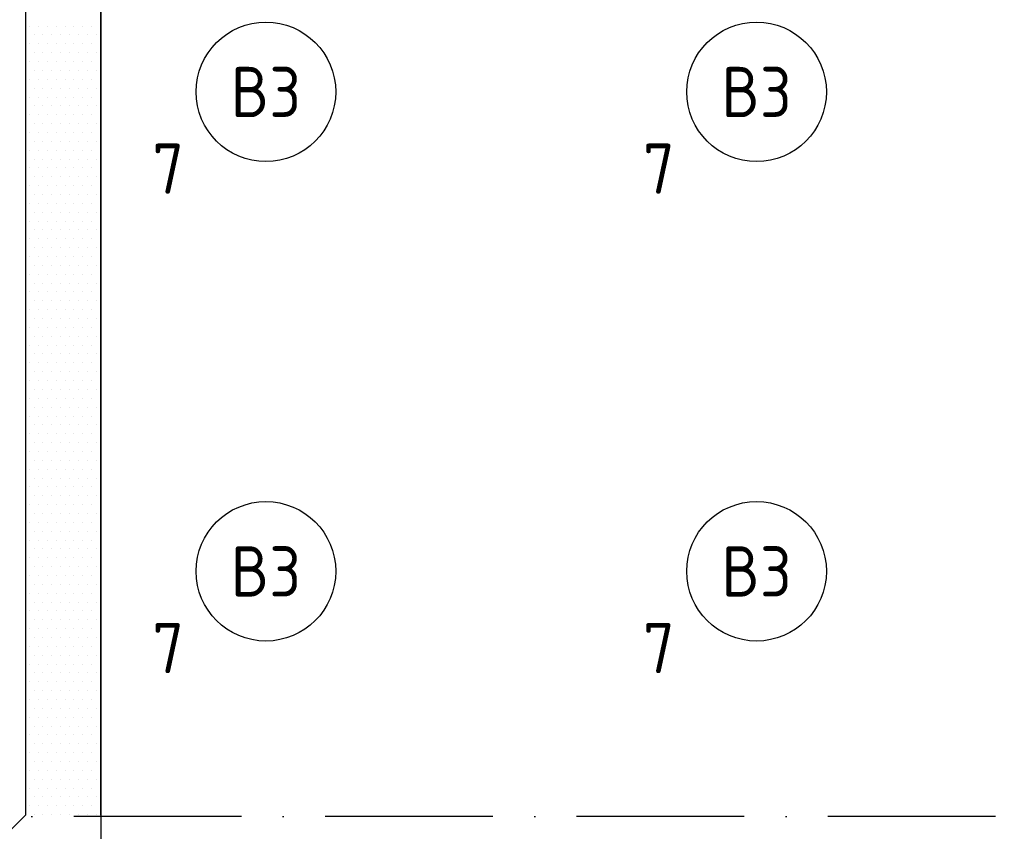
# Model space of a CAD drawing. Header units: millimetres. Extents: x -6587 to 112313, y 244 to 84344.
# Tile 24 of 63: x 33899 to 37425, y 42103 to 45012. Entities that reach past the tile are written whole.
import ezdxf
from ezdxf.enums import TextEntityAlignment as Align

# ---------------------------------------------------------------- set-up
doc = ezdxf.new("R2010")
doc.units = ezdxf.units.MM
doc.header["$LTSCALE"] = 100
doc.linetypes.add('B-SL0', pattern=[100000000.0, 0, -100000000.0])
doc.linetypes.add('DASHDOT', pattern=[9, 6, -1.5, 0, -1.5])
doc.layers.get('0').update_dxf_attribs({"color": 9, "linetype": 'CONTINUOUS'})
for name, color, linetype in [('AL$7----_STRAMIEN', 1, 'DASHDOT'), ('EB63101-_ATTRIB', 2, 'CONTINUOUS'), ('EL63101-_LICHT-ARM', 3, 'CONTINUOUS'), ('KABELGOOT1', 8, 'CONTINUOUS'), ('LIJN025', 10, 'CONTINUOUS')]:
    doc.layers.add(name, color=color, linetype=linetype)
doc.styles.add('1_8', font='iso', dxfattribs={"width": 0.7, "height": 1.8})
doc.styles.add('2_0', font='iso', dxfattribs={"height": 200})
doc.styles.get("Standard").update_dxf_attribs({"font": 'iso.shx'})

# ---------------------------------------------------------------- blocks, each defined once
blk = doc.blocks.new('ES3G00')
blk.add_circle((0, 0), 2.5)
at = {"color": 6, "style": '1_8'}
for tag, flags, p in [('SCHAK', 8, (3.5, 2.75)), ('A_CODE', 8, (0, 0)), ('GROEP', 8, (-3.5, -2.75)), ('KAST', 9, (3.5, -2.75))]:
    blk.add_attdef(tag, text='', height=1.8, dxfattribs=dict(at, flags=flags)).set_placement(p, align=Align.MIDDLE)
blk = doc.blocks.new('KG2FF')
at = {"linetype": 'B-SL0'}
for p, q in [((210, -135), (210, 135)), ((-135, -210), (135, -210))]:
    blk.add_line(p, q, dxfattribs=at)
at = {"linetype": 'ByBlock'}
for points in [[(-135, -210), (-135, 135), (-135, 135), (210, 135)], [(210, -135), (210, -135), (135, -210), (135, -210)]]:
    blk.add_lwpolyline(points, dxfattribs=at)
at = {"flags": 3}
blk.add_attdef('HULPSTUK', (0, 0), '', height=1, dxfattribs=at)
blk = doc.blocks.new('EH100000')
at = {"linetype": 'ByBlock'}
for p, q in [((1, 0.5), (0, 0.5)), ((1, 0.5, 1), (0, 0.5, 1)), ((0, -0.5, 1), (1, -0.5, 1)), ((1, -0.5), (0, -0.5))]:
    blk.add_line(p, q, dxfattribs=at)
at = {"linetype": 'ByBlock', "invisible_edges": 15}
for points in [[(1, -0.5), (0, -0.5), (0, 0.5), (1, 0.5)], [(0, 0.5), (1, 0.5), (1, 0.5, 1), (0, 0.5, 1)], [(0, -0.5, 1), (1, -0.5, 1), (1, -0.5), (0, -0.5)]]:
    blk.add_3dface(points, dxfattribs=at)
at = {"linetype": 'ByBlock', "style": '2_0', "flags": 8}
blk.add_attdef('FUNCTIE', text='', height=0.5, dxfattribs=at).set_placement((0.5, 0), align=Align.MIDDLE)
at = {"linetype": 'ByBlock', "flags": 9}
blk.add_attdef('SCHOT', text='', height=0.5, dxfattribs=at).set_placement((0.5, 0), align=Align.MIDDLE)
blk = doc.blocks.new('A$Cb38f1ce1')
at = {"layer": 'AL$7----_STRAMIEN', "color": 1}
blk.add_lwpolyline([(86347.7, 35630), (1577.4, 35630)], dxfattribs=at)
at = {"layer": 'KABELGOOT1'}
for p, q in [((30683.2, 38461.7), (30683.2, 38461.7)), ((30714.9, 38461.7), (30714.9, 38461.7)), ((30746.7, 38461.7), (30746.7, 38461.7)), ((30778.4, 38461.7), (30778.4, 38461.7)), ((30810.2, 38461.7), (30810.2, 38461.7)), ((30841.9, 38461.7), (30841.9, 38461.7)), ((30873.7, 38461.7), (30873.7, 38461.7)), ((30905.4, 38461.7), (30905.4, 38461.7)), ((30937.2, 38461.7), (30937.2, 38461.7)), ((30683.2, 38398.2), (30683.2, 38398.2)), ((30699, 38430), (30699, 38430)), ((30714.9, 38398.2), (30714.9, 38398.2)), ((30730.8, 38430), (30730.8, 38430)), ((30746.7, 38398.2), (30746.7, 38398.2)), ((30762.5, 38430), (30762.5, 38430)), ((30778.4, 38398.2), (30778.4, 38398.2)), ((30794.3, 38430), (30794.3, 38430)), ((30810.2, 38398.2), (30810.2, 38398.2)), ((30826, 38430), (30826, 38430)), ((30841.9, 38398.2), (30841.9, 38398.2)), ((30857.8, 38430), (30857.8, 38430)), ((30873.7, 38398.2), (30873.7, 38398.2)), ((30889.5, 38430), (30889.5, 38430)), ((30905.4, 38398.2), (30905.4, 38398.2)), ((30921.3, 38430), (30921.3, 38430)), ((30937.2, 38398.2), (30937.2, 38398.2)), ((30699, 38366.5), (30699, 38366.5)), ((30730.8, 38366.5), (30730.8, 38366.5)), ((30762.5, 38366.5), (30762.5, 38366.5)), ((30794.3, 38366.5), (30794.3, 38366.5)), ((30826, 38366.5), (30826, 38366.5)), ((30857.8, 38366.5), (30857.8, 38366.5)), ((30889.5, 38366.5), (30889.5, 38366.5)), ((30921.3, 38366.5), (30921.3, 38366.5)), ((30683.2, 38334.7), (30683.2, 38334.7)), ((30714.9, 38334.7), (30714.9, 38334.7)), ((30746.7, 38334.7), (30746.7, 38334.7)), ((30778.4, 38334.7), (30778.4, 38334.7)), ((30810.2, 38334.7), (30810.2, 38334.7)), ((30841.9, 38334.7), (30841.9, 38334.7)), ((30873.7, 38334.7), (30873.7, 38334.7)), ((30905.4, 38334.7), (30905.4, 38334.7)), ((30937.2, 38334.7), (30937.2, 38334.7)), ((30699, 38303), (30699, 38303)), ((30730.8, 38303), (30730.8, 38303)), ((30762.5, 38303), (30762.5, 38303)), ((30794.3, 38303), (30794.3, 38303)), ((30826, 38303), (30826, 38303)), ((30857.8, 38303), (30857.8, 38303)), ((30889.5, 38303), (30889.5, 38303)), ((30921.3, 38303), (30921.3, 38303)), ((30683.2, 38271.2), (30683.2, 38271.2)), ((30714.9, 38271.2), (30714.9, 38271.2)), ((30746.7, 38271.2), (30746.7, 38271.2)), ((30778.4, 38271.2), (30778.4, 38271.2)), ((30810.2, 38271.2), (30810.2, 38271.2)), ((30841.9, 38271.2), (30841.9, 38271.2)), ((30873.7, 38271.2), (30873.7, 38271.2)), ((30905.4, 38271.2), (30905.4, 38271.2)), ((30937.2, 38271.2), (30937.2, 38271.2)), ((30699, 38239.5), (30699, 38239.5)), ((30730.8, 38239.5), (30730.8, 38239.5)), ((30762.5, 38239.5), (30762.5, 38239.5)), ((30794.3, 38239.5), (30794.3, 38239.5)), ((30826, 38239.5), (30826, 38239.5)), ((30857.8, 38239.5), (30857.8, 38239.5)), ((30889.5, 38239.5), (30889.5, 38239.5)), ((30921.3, 38239.5), (30921.3, 38239.5)), ((30683.2, 38207.7), (30683.2, 38207.7)), ((30714.9, 38207.7), (30714.9, 38207.7)), ((30746.7, 38207.7), (30746.7, 38207.7)), ((30778.4, 38207.7), (30778.4, 38207.7)), ((30810.2, 38207.7), (30810.2, 38207.7)), ((30841.9, 38207.7), (30841.9, 38207.7)), ((30873.7, 38207.7), (30873.7, 38207.7)), ((30905.4, 38207.7), (30905.4, 38207.7)), ((30937.2, 38207.7), (30937.2, 38207.7)), ((30699, 38176), (30699, 38176)), ((30730.8, 38176), (30730.8, 38176)), ((30762.5, 38176), (30762.5, 38176)), ((30794.3, 38176), (30794.3, 38176)), ((30826, 38176), (30826, 38176)), ((30857.8, 38176), (30857.8, 38176)), ((30889.5, 38176), (30889.5, 38176)), ((30921.3, 38176), (30921.3, 38176)), ((30683.2, 38144.2), (30683.2, 38144.2)), ((30714.9, 38144.2), (30714.9, 38144.2)), ((30746.7, 38144.2), (30746.7, 38144.2)), ((30778.4, 38144.2), (30778.4, 38144.2)), ((30810.2, 38144.2), (30810.2, 38144.2)), ((30841.9, 38144.2), (30841.9, 38144.2)), ((30873.7, 38144.2), (30873.7, 38144.2)), ((30905.4, 38144.2), (30905.4, 38144.2)), ((30937.2, 38144.2), (30937.2, 38144.2)), ((30683.2, 38080.7), (30683.2, 38080.7)), ((30699, 38112.5), (30699, 38112.5)), ((30714.9, 38080.7), (30714.9, 38080.7)), ((30730.8, 38112.5), (30730.8, 38112.5)), ((30746.7, 38080.7), (30746.7, 38080.7)), ((30762.5, 38112.5), (30762.5, 38112.5)), ((30778.4, 38080.7), (30778.4, 38080.7)), ((30794.3, 38112.5), (30794.3, 38112.5)), ((30810.2, 38080.7), (30810.2, 38080.7)), ((30826, 38112.5), (30826, 38112.5)), ((30841.9, 38080.7), (30841.9, 38080.7)), ((30857.8, 38112.5), (30857.8, 38112.5)), ((30873.7, 38080.7), (30873.7, 38080.7)), ((30889.5, 38112.5), (30889.5, 38112.5)), ((30905.4, 38080.7), (30905.4, 38080.7)), ((30921.3, 38112.5), (30921.3, 38112.5)), ((30937.2, 38080.7), (30937.2, 38080.7)), ((30699, 38049), (30699, 38049)), ((30730.8, 38049), (30730.8, 38049)), ((30762.5, 38049), (30762.5, 38049)), ((30794.3, 38049), (30794.3, 38049)), ((30826, 38049), (30826, 38049)), ((30857.8, 38049), (30857.8, 38049)), ((30889.5, 38049), (30889.5, 38049)), ((30921.3, 38049), (30921.3, 38049)), ((30683.2, 38017.2), (30683.2, 38017.2)), ((30714.9, 38017.2), (30714.9, 38017.2)), ((30746.7, 38017.2), (30746.7, 38017.2)), ((30778.4, 38017.2), (30778.4, 38017.2)), ((30810.2, 38017.2), (30810.2, 38017.2)), ((30841.9, 38017.2), (30841.9, 38017.2)), ((30873.7, 38017.2), (30873.7, 38017.2)), ((30905.4, 38017.2), (30905.4, 38017.2)), ((30937.2, 38017.2), (30937.2, 38017.2)), ((30699, 37985.5), (30699, 37985.5)), ((30730.8, 37985.5), (30730.8, 37985.5)), ((30762.5, 37985.5), (30762.5, 37985.5)), ((30794.3, 37985.5), (30794.3, 37985.5)), ((30826, 37985.5), (30826, 37985.5)), ((30857.8, 37985.5), (30857.8, 37985.5)), ((30889.5, 37985.5), (30889.5, 37985.5)), ((30921.3, 37985.5), (30921.3, 37985.5)), ((30683.2, 37953.7), (30683.2, 37953.7)), ((30714.9, 37953.7), (30714.9, 37953.7)), ((30746.7, 37953.7), (30746.7, 37953.7)), ((30778.4, 37953.7), (30778.4, 37953.7)), ((30810.2, 37953.7), (30810.2, 37953.7)), ((30841.9, 37953.7), (30841.9, 37953.7)), ((30873.7, 37953.7), (30873.7, 37953.7)), ((30905.4, 37953.7), (30905.4, 37953.7)), ((30937.2, 37953.7), (30937.2, 37953.7)), ((30699, 37922), (30699, 37922)), ((30730.8, 37922), (30730.8, 37922)), ((30762.5, 37922), (30762.5, 37922)), ((30794.3, 37922), (30794.3, 37922)), ((30826, 37922), (30826, 37922)), ((30857.8, 37922), (30857.8, 37922)), ((30889.5, 37922), (30889.5, 37922)), ((30921.3, 37922), (30921.3, 37922)), ((30683.2, 37890.2), (30683.2, 37890.2)), ((30714.9, 37890.2), (30714.9, 37890.2)), ((30746.7, 37890.2), (30746.7, 37890.2)), ((30778.4, 37890.2), (30778.4, 37890.2)), ((30810.2, 37890.2), (30810.2, 37890.2)), ((30841.9, 37890.2), (30841.9, 37890.2)), ((30873.7, 37890.2), (30873.7, 37890.2)), ((30905.4, 37890.2), (30905.4, 37890.2)), ((30937.2, 37890.2), (30937.2, 37890.2)), ((30699, 37858.5), (30699, 37858.5)), ((30730.8, 37858.5), (30730.8, 37858.5)), ((30762.5, 37858.5), (30762.5, 37858.5)), ((30794.3, 37858.5), (30794.3, 37858.5)), ((30826, 37858.5), (30826, 37858.5)), ((30857.8, 37858.5), (30857.8, 37858.5)), ((30889.5, 37858.5), (30889.5, 37858.5)), ((30921.3, 37858.5), (30921.3, 37858.5)), ((30683.2, 37826.7), (30683.2, 37826.7)), ((30714.9, 37826.7), (30714.9, 37826.7)), ((30746.7, 37826.7), (30746.7, 37826.7)), ((30778.4, 37826.7), (30778.4, 37826.7)), ((30810.2, 37826.7), (30810.2, 37826.7)), ((30841.9, 37826.7), (30841.9, 37826.7)), ((30873.7, 37826.7), (30873.7, 37826.7)), ((30905.4, 37826.7), (30905.4, 37826.7)), ((30937.2, 37826.7), (30937.2, 37826.7)), ((30683.2, 37763.2), (30683.2, 37763.2)), ((30699, 37795), (30699, 37795)), ((30714.9, 37763.2), (30714.9, 37763.2)), ((30730.8, 37795), (30730.8, 37795)), ((30746.7, 37763.2), (30746.7, 37763.2)), ((30762.5, 37795), (30762.5, 37795)), ((30778.4, 37763.2), (30778.4, 37763.2)), ((30794.3, 37795), (30794.3, 37795)), ((30810.2, 37763.2), (30810.2, 37763.2)), ((30826, 37795), (30826, 37795)), ((30841.9, 37763.2), (30841.9, 37763.2)), ((30857.8, 37795), (30857.8, 37795)), ((30873.7, 37763.2), (30873.7, 37763.2)), ((30889.5, 37795), (30889.5, 37795)), ((30905.4, 37763.2), (30905.4, 37763.2)), ((30921.3, 37795), (30921.3, 37795)), ((30937.2, 37763.2), (30937.2, 37763.2)), ((30699, 37731.5), (30699, 37731.5)), ((30730.8, 37731.5), (30730.8, 37731.5)), ((30762.5, 37731.5), (30762.5, 37731.5)), ((30794.3, 37731.5), (30794.3, 37731.5)), ((30826, 37731.5), (30826, 37731.5)), ((30857.8, 37731.5), (30857.8, 37731.5)), ((30889.5, 37731.5), (30889.5, 37731.5)), ((30921.3, 37731.5), (30921.3, 37731.5)), ((30683.2, 37699.7), (30683.2, 37699.7)), ((30714.9, 37699.7), (30714.9, 37699.7)), ((30746.7, 37699.7), (30746.7, 37699.7)), ((30778.4, 37699.7), (30778.4, 37699.7)), ((30810.2, 37699.7), (30810.2, 37699.7)), ((30841.9, 37699.7), (30841.9, 37699.7)), ((30873.7, 37699.7), (30873.7, 37699.7)), ((30905.4, 37699.7), (30905.4, 37699.7)), ((30937.2, 37699.7), (30937.2, 37699.7)), ((30699, 37668), (30699, 37668)), ((30730.8, 37668), (30730.8, 37668)), ((30762.5, 37668), (30762.5, 37668)), ((30794.3, 37668), (30794.3, 37668)), ((30826, 37668), (30826, 37668)), ((30857.8, 37668), (30857.8, 37668)), ((30889.5, 37668), (30889.5, 37668)), ((30921.3, 37668), (30921.3, 37668)), ((30683.2, 37636.2), (30683.2, 37636.2)), ((30714.9, 37636.2), (30714.9, 37636.2)), ((30746.7, 37636.2), (30746.7, 37636.2)), ((30778.4, 37636.2), (30778.4, 37636.2)), ((30810.2, 37636.2), (30810.2, 37636.2)), ((30841.9, 37636.2), (30841.9, 37636.2)), ((30873.7, 37636.2), (30873.7, 37636.2)), ((30905.4, 37636.2), (30905.4, 37636.2)), ((30937.2, 37636.2), (30937.2, 37636.2)), ((30699, 37604.5), (30699, 37604.5)), ((30730.8, 37604.5), (30730.8, 37604.5)), ((30762.5, 37604.5), (30762.5, 37604.5)), ((30794.3, 37604.5), (30794.3, 37604.5)), ((30826, 37604.5), (30826, 37604.5)), ((30857.8, 37604.5), (30857.8, 37604.5)), ((30889.5, 37604.5), (30889.5, 37604.5)), ((30921.3, 37604.5), (30921.3, 37604.5)), ((30683.2, 37572.7), (30683.2, 37572.7)), ((30714.9, 37572.7), (30714.9, 37572.7)), ((30746.7, 37572.7), (30746.7, 37572.7)), ((30778.4, 37572.7), (30778.4, 37572.7)), ((30810.2, 37572.7), (30810.2, 37572.7)), ((30841.9, 37572.7), (30841.9, 37572.7)), ((30873.7, 37572.7), (30873.7, 37572.7)), ((30905.4, 37572.7), (30905.4, 37572.7)), ((30937.2, 37572.7), (30937.2, 37572.7)), ((30699, 37541), (30699, 37541)), ((30730.8, 37541), (30730.8, 37541)), ((30762.5, 37541), (30762.5, 37541)), ((30794.3, 37541), (30794.3, 37541)), ((30826, 37541), (30826, 37541)), ((30857.8, 37541), (30857.8, 37541)), ((30889.5, 37541), (30889.5, 37541)), ((30921.3, 37541), (30921.3, 37541)), ((30683.2, 37509.2), (30683.2, 37509.2)), ((30714.9, 37509.2), (30714.9, 37509.2)), ((30746.7, 37509.2), (30746.7, 37509.2)), ((30778.4, 37509.2), (30778.4, 37509.2)), ((30810.2, 37509.2), (30810.2, 37509.2)), ((30841.9, 37509.2), (30841.9, 37509.2)), ((30873.7, 37509.2), (30873.7, 37509.2)), ((30905.4, 37509.2), (30905.4, 37509.2)), ((30937.2, 37509.2), (30937.2, 37509.2)), ((30683.2, 37445.7), (30683.2, 37445.7)), ((30699, 37477.5), (30699, 37477.5)), ((30714.9, 37445.7), (30714.9, 37445.7)), ((30730.8, 37477.5), (30730.8, 37477.5)), ((30746.7, 37445.7), (30746.7, 37445.7)), ((30762.5, 37477.5), (30762.5, 37477.5)), ((30778.4, 37445.7), (30778.4, 37445.7)), ((30794.3, 37477.5), (30794.3, 37477.5)), ((30810.2, 37445.7), (30810.2, 37445.7)), ((30826, 37477.5), (30826, 37477.5)), ((30841.9, 37445.7), (30841.9, 37445.7)), ((30857.8, 37477.5), (30857.8, 37477.5)), ((30873.7, 37445.7), (30873.7, 37445.7)), ((30889.5, 37477.5), (30889.5, 37477.5)), ((30905.4, 37445.7), (30905.4, 37445.7)), ((30921.3, 37477.5), (30921.3, 37477.5)), ((30937.2, 37445.7), (30937.2, 37445.7)), ((30699, 37414), (30699, 37414)), ((30730.8, 37414), (30730.8, 37414)), ((30762.5, 37414), (30762.5, 37414)), ((30794.3, 37414), (30794.3, 37414)), ((30826, 37414), (30826, 37414)), ((30857.8, 37414), (30857.8, 37414)), ((30889.5, 37414), (30889.5, 37414)), ((30921.3, 37414), (30921.3, 37414)), ((30683.2, 37382.2), (30683.2, 37382.2)), ((30714.9, 37382.2), (30714.9, 37382.2)), ((30746.7, 37382.2), (30746.7, 37382.2)), ((30778.4, 37382.2), (30778.4, 37382.2)), ((30810.2, 37382.2), (30810.2, 37382.2)), ((30841.9, 37382.2), (30841.9, 37382.2)), ((30873.7, 37382.2), (30873.7, 37382.2)), ((30905.4, 37382.2), (30905.4, 37382.2)), ((30937.2, 37382.2), (30937.2, 37382.2)), ((30699, 37350.5), (30699, 37350.5)), ((30730.8, 37350.5), (30730.8, 37350.5)), ((30762.5, 37350.5), (30762.5, 37350.5)), ((30794.3, 37350.5), (30794.3, 37350.5)), ((30826, 37350.5), (30826, 37350.5)), ((30857.8, 37350.5), (30857.8, 37350.5)), ((30889.5, 37350.5), (30889.5, 37350.5)), ((30921.3, 37350.5), (30921.3, 37350.5)), ((30683.2, 37318.7), (30683.2, 37318.7)), ((30714.9, 37318.7), (30714.9, 37318.7)), ((30746.7, 37318.7), (30746.7, 37318.7)), ((30778.4, 37318.7), (30778.4, 37318.7)), ((30810.2, 37318.7), (30810.2, 37318.7)), ((30841.9, 37318.7), (30841.9, 37318.7)), ((30873.7, 37318.7), (30873.7, 37318.7)), ((30905.4, 37318.7), (30905.4, 37318.7)), ((30937.2, 37318.7), (30937.2, 37318.7)), ((30699, 37287), (30699, 37287)), ((30730.8, 37287), (30730.8, 37287)), ((30762.5, 37287), (30762.5, 37287)), ((30794.3, 37287), (30794.3, 37287)), ((30826, 37287), (30826, 37287)), ((30857.8, 37287), (30857.8, 37287)), ((30889.5, 37287), (30889.5, 37287)), ((30921.3, 37287), (30921.3, 37287)), ((30683.2, 37255.2), (30683.2, 37255.2)), ((30714.9, 37255.2), (30714.9, 37255.2)), ((30746.7, 37255.2), (30746.7, 37255.2)), ((30778.4, 37255.2), (30778.4, 37255.2)), ((30810.2, 37255.2), (30810.2, 37255.2)), ((30841.9, 37255.2), (30841.9, 37255.2)), ((30873.7, 37255.2), (30873.7, 37255.2)), ((30905.4, 37255.2), (30905.4, 37255.2)), ((30937.2, 37255.2), (30937.2, 37255.2)), ((30699, 37223.5), (30699, 37223.5)), ((30730.8, 37223.5), (30730.8, 37223.5)), ((30762.5, 37223.5), (30762.5, 37223.5)), ((30794.3, 37223.5), (30794.3, 37223.5)), ((30826, 37223.5), (30826, 37223.5)), ((30857.8, 37223.5), (30857.8, 37223.5)), ((30889.5, 37223.5), (30889.5, 37223.5)), ((30921.3, 37223.5), (30921.3, 37223.5)), ((30683.2, 37191.7), (30683.2, 37191.7)), ((30714.9, 37191.7), (30714.9, 37191.7)), ((30746.7, 37191.7), (30746.7, 37191.7)), ((30778.4, 37191.7), (30778.4, 37191.7)), ((30810.2, 37191.7), (30810.2, 37191.7)), ((30841.9, 37191.7), (30841.9, 37191.7)), ((30873.7, 37191.7), (30873.7, 37191.7)), ((30905.4, 37191.7), (30905.4, 37191.7)), ((30937.2, 37191.7), (30937.2, 37191.7)), ((30683.2, 37128.2), (30683.2, 37128.2)), ((30699, 37160), (30699, 37160)), ((30714.9, 37128.2), (30714.9, 37128.2)), ((30730.8, 37160), (30730.8, 37160)), ((30746.7, 37128.2), (30746.7, 37128.2)), ((30762.5, 37160), (30762.5, 37160)), ((30778.4, 37128.2), (30778.4, 37128.2)), ((30794.3, 37160), (30794.3, 37160)), ((30810.2, 37128.2), (30810.2, 37128.2)), ((30826, 37160), (30826, 37160)), ((30841.9, 37128.2), (30841.9, 37128.2)), ((30857.8, 37160), (30857.8, 37160)), ((30873.7, 37128.2), (30873.7, 37128.2)), ((30889.5, 37160), (30889.5, 37160)), ((30905.4, 37128.2), (30905.4, 37128.2)), ((30921.3, 37160), (30921.3, 37160)), ((30937.2, 37128.2), (30937.2, 37128.2)), ((30699, 37096.5), (30699, 37096.5)), ((30730.8, 37096.5), (30730.8, 37096.5)), ((30762.5, 37096.5), (30762.5, 37096.5)), ((30794.3, 37096.5), (30794.3, 37096.5)), ((30826, 37096.5), (30826, 37096.5)), ((30857.8, 37096.5), (30857.8, 37096.5)), ((30889.5, 37096.5), (30889.5, 37096.5)), ((30921.3, 37096.5), (30921.3, 37096.5)), ((30683.2, 37064.7), (30683.2, 37064.7)), ((30714.9, 37064.7), (30714.9, 37064.7)), ((30746.7, 37064.7), (30746.7, 37064.7)), ((30778.4, 37064.7), (30778.4, 37064.7)), ((30810.2, 37064.7), (30810.2, 37064.7)), ((30841.9, 37064.7), (30841.9, 37064.7)), ((30873.7, 37064.7), (30873.7, 37064.7)), ((30905.4, 37064.7), (30905.4, 37064.7)), ((30937.2, 37064.7), (30937.2, 37064.7)), ((30699, 37033), (30699, 37033)), ((30730.8, 37033), (30730.8, 37033)), ((30762.5, 37033), (30762.5, 37033)), ((30794.3, 37033), (30794.3, 37033)), ((30826, 37033), (30826, 37033)), ((30857.8, 37033), (30857.8, 37033)), ((30889.5, 37033), (30889.5, 37033)), ((30921.3, 37033), (30921.3, 37033)), ((30683.2, 37001.2), (30683.2, 37001.2)), ((30714.9, 37001.2), (30714.9, 37001.2)), ((30746.7, 37001.2), (30746.7, 37001.2)), ((30778.4, 37001.2), (30778.4, 37001.2)), ((30810.2, 37001.2), (30810.2, 37001.2)), ((30841.9, 37001.2), (30841.9, 37001.2)), ((30873.7, 37001.2), (30873.7, 37001.2)), ((30905.4, 37001.2), (30905.4, 37001.2)), ((30937.2, 37001.2), (30937.2, 37001.2)), ((30699, 36969.5), (30699, 36969.5)), ((30730.8, 36969.5), (30730.8, 36969.5)), ((30762.5, 36969.5), (30762.5, 36969.5)), ((30794.3, 36969.5), (30794.3, 36969.5)), ((30826, 36969.5), (30826, 36969.5)), ((30857.8, 36969.5), (30857.8, 36969.5)), ((30889.5, 36969.5), (30889.5, 36969.5)), ((30921.3, 36969.5), (30921.3, 36969.5)), ((30683.2, 36937.7), (30683.2, 36937.7)), ((30714.9, 36937.7), (30714.9, 36937.7)), ((30746.7, 36937.7), (30746.7, 36937.7)), ((30778.4, 36937.7), (30778.4, 36937.7)), ((30810.2, 36937.7), (30810.2, 36937.7)), ((30841.9, 36937.7), (30841.9, 36937.7)), ((30873.7, 36937.7), (30873.7, 36937.7)), ((30905.4, 36937.7), (30905.4, 36937.7)), ((30937.2, 36937.7), (30937.2, 36937.7)), ((30699, 36906), (30699, 36906)), ((30730.8, 36906), (30730.8, 36906)), ((30762.5, 36906), (30762.5, 36906)), ((30794.3, 36906), (30794.3, 36906)), ((30826, 36906), (30826, 36906)), ((30857.8, 36906), (30857.8, 36906)), ((30889.5, 36906), (30889.5, 36906)), ((30921.3, 36906), (30921.3, 36906)), ((30683.2, 36874.2), (30683.2, 36874.2)), ((30714.9, 36874.2), (30714.9, 36874.2)), ((30746.7, 36874.2), (30746.7, 36874.2)), ((30778.4, 36874.2), (30778.4, 36874.2)), ((30810.2, 36874.2), (30810.2, 36874.2)), ((30841.9, 36874.2), (30841.9, 36874.2)), ((30873.7, 36874.2), (30873.7, 36874.2)), ((30905.4, 36874.2), (30905.4, 36874.2)), ((30937.2, 36874.2), (30937.2, 36874.2)), ((30683.2, 36810.7), (30683.2, 36810.7)), ((30699, 36842.5), (30699, 36842.5)), ((30714.9, 36810.7), (30714.9, 36810.7)), ((30730.8, 36842.5), (30730.8, 36842.5)), ((30746.7, 36810.7), (30746.7, 36810.7)), ((30762.5, 36842.5), (30762.5, 36842.5)), ((30778.4, 36810.7), (30778.4, 36810.7)), ((30794.3, 36842.5), (30794.3, 36842.5)), ((30810.2, 36810.7), (30810.2, 36810.7)), ((30826, 36842.5), (30826, 36842.5)), ((30841.9, 36810.7), (30841.9, 36810.7)), ((30857.8, 36842.5), (30857.8, 36842.5)), ((30873.7, 36810.7), (30873.7, 36810.7)), ((30889.5, 36842.5), (30889.5, 36842.5)), ((30905.4, 36810.7), (30905.4, 36810.7)), ((30921.3, 36842.5), (30921.3, 36842.5)), ((30937.2, 36810.7), (30937.2, 36810.7)), ((30699, 36779), (30699, 36779)), ((30730.8, 36779), (30730.8, 36779)), ((30762.5, 36779), (30762.5, 36779)), ((30794.3, 36779), (30794.3, 36779)), ((30826, 36779), (30826, 36779)), ((30857.8, 36779), (30857.8, 36779)), ((30889.5, 36779), (30889.5, 36779)), ((30921.3, 36779), (30921.3, 36779)), ((30683.2, 36747.2), (30683.2, 36747.2)), ((30714.9, 36747.2), (30714.9, 36747.2)), ((30746.7, 36747.2), (30746.7, 36747.2)), ((30778.4, 36747.2), (30778.4, 36747.2)), ((30810.2, 36747.2), (30810.2, 36747.2)), ((30841.9, 36747.2), (30841.9, 36747.2)), ((30873.7, 36747.2), (30873.7, 36747.2)), ((30905.4, 36747.2), (30905.4, 36747.2)), ((30937.2, 36747.2), (30937.2, 36747.2)), ((30699, 36715.5), (30699, 36715.5)), ((30730.8, 36715.5), (30730.8, 36715.5)), ((30762.5, 36715.5), (30762.5, 36715.5)), ((30794.3, 36715.5), (30794.3, 36715.5)), ((30826, 36715.5), (30826, 36715.5)), ((30857.8, 36715.5), (30857.8, 36715.5)), ((30889.5, 36715.5), (30889.5, 36715.5)), ((30921.3, 36715.5), (30921.3, 36715.5)), ((30683.2, 36683.7), (30683.2, 36683.7)), ((30714.9, 36683.7), (30714.9, 36683.7)), ((30746.7, 36683.7), (30746.7, 36683.7)), ((30778.4, 36683.7), (30778.4, 36683.7)), ((30810.2, 36683.7), (30810.2, 36683.7)), ((30841.9, 36683.7), (30841.9, 36683.7)), ((30873.7, 36683.7), (30873.7, 36683.7)), ((30905.4, 36683.7), (30905.4, 36683.7)), ((30937.2, 36683.7), (30937.2, 36683.7)), ((30699, 36652), (30699, 36652)), ((30730.8, 36652), (30730.8, 36652)), ((30762.5, 36652), (30762.5, 36652)), ((30794.3, 36652), (30794.3, 36652)), ((30826, 36652), (30826, 36652)), ((30857.8, 36652), (30857.8, 36652)), ((30889.5, 36652), (30889.5, 36652)), ((30921.3, 36652), (30921.3, 36652)), ((30683.2, 36620.2), (30683.2, 36620.2)), ((30714.9, 36620.2), (30714.9, 36620.2)), ((30746.7, 36620.2), (30746.7, 36620.2)), ((30778.4, 36620.2), (30778.4, 36620.2)), ((30810.2, 36620.2), (30810.2, 36620.2)), ((30841.9, 36620.2), (30841.9, 36620.2)), ((30873.7, 36620.2), (30873.7, 36620.2)), ((30905.4, 36620.2), (30905.4, 36620.2)), ((30937.2, 36620.2), (30937.2, 36620.2)), ((30699, 36588.5), (30699, 36588.5)), ((30730.8, 36588.5), (30730.8, 36588.5)), ((30762.5, 36588.5), (30762.5, 36588.5)), ((30794.3, 36588.5), (30794.3, 36588.5)), ((30826, 36588.5), (30826, 36588.5)), ((30857.8, 36588.5), (30857.8, 36588.5)), ((30889.5, 36588.5), (30889.5, 36588.5)), ((30921.3, 36588.5), (30921.3, 36588.5)), ((30683.2, 36556.7), (30683.2, 36556.7)), ((30714.9, 36556.7), (30714.9, 36556.7)), ((30746.7, 36556.7), (30746.7, 36556.7)), ((30778.4, 36556.7), (30778.4, 36556.7)), ((30810.2, 36556.7), (30810.2, 36556.7)), ((30841.9, 36556.7), (30841.9, 36556.7)), ((30873.7, 36556.7), (30873.7, 36556.7)), ((30905.4, 36556.7), (30905.4, 36556.7)), ((30937.2, 36556.7), (30937.2, 36556.7)), ((30683.2, 36493.2), (30683.2, 36493.2)), ((30699, 36525), (30699, 36525)), ((30714.9, 36493.2), (30714.9, 36493.2)), ((30730.8, 36525), (30730.8, 36525)), ((30746.7, 36493.2), (30746.7, 36493.2)), ((30762.5, 36525), (30762.5, 36525)), ((30778.4, 36493.2), (30778.4, 36493.2)), ((30794.3, 36525), (30794.3, 36525)), ((30810.2, 36493.2), (30810.2, 36493.2)), ((30826, 36525), (30826, 36525)), ((30841.9, 36493.2), (30841.9, 36493.2)), ((30857.8, 36525), (30857.8, 36525)), ((30873.7, 36493.2), (30873.7, 36493.2)), ((30889.5, 36525), (30889.5, 36525)), ((30905.4, 36493.2), (30905.4, 36493.2)), ((30921.3, 36525), (30921.3, 36525)), ((30937.2, 36493.2), (30937.2, 36493.2)), ((30699, 36461.5), (30699, 36461.5)), ((30730.8, 36461.5), (30730.8, 36461.5)), ((30762.5, 36461.5), (30762.5, 36461.5)), ((30794.3, 36461.5), (30794.3, 36461.5)), ((30826, 36461.5), (30826, 36461.5)), ((30857.8, 36461.5), (30857.8, 36461.5)), ((30889.5, 36461.5), (30889.5, 36461.5)), ((30921.3, 36461.5), (30921.3, 36461.5)), ((30683.2, 36429.7), (30683.2, 36429.7)), ((30714.9, 36429.7), (30714.9, 36429.7)), ((30746.7, 36429.7), (30746.7, 36429.7)), ((30778.4, 36429.7), (30778.4, 36429.7)), ((30810.2, 36429.7), (30810.2, 36429.7)), ((30841.9, 36429.7), (30841.9, 36429.7)), ((30873.7, 36429.7), (30873.7, 36429.7)), ((30905.4, 36429.7), (30905.4, 36429.7)), ((30937.2, 36429.7), (30937.2, 36429.7)), ((30699, 36398), (30699, 36398)), ((30730.8, 36398), (30730.8, 36398)), ((30762.5, 36398), (30762.5, 36398)), ((30794.3, 36398), (30794.3, 36398)), ((30826, 36398), (30826, 36398)), ((30857.8, 36398), (30857.8, 36398)), ((30889.5, 36398), (30889.5, 36398)), ((30921.3, 36398), (30921.3, 36398)), ((30683.2, 36366.2), (30683.2, 36366.2)), ((30714.9, 36366.2), (30714.9, 36366.2)), ((30746.7, 36366.2), (30746.7, 36366.2)), ((30778.4, 36366.2), (30778.4, 36366.2)), ((30810.2, 36366.2), (30810.2, 36366.2)), ((30841.9, 36366.2), (30841.9, 36366.2)), ((30873.7, 36366.2), (30873.7, 36366.2)), ((30905.4, 36366.2), (30905.4, 36366.2)), ((30937.2, 36366.2), (30937.2, 36366.2)), ((30699, 36334.5), (30699, 36334.5)), ((30730.8, 36334.5), (30730.8, 36334.5)), ((30762.5, 36334.5), (30762.5, 36334.5)), ((30794.3, 36334.5), (30794.3, 36334.5)), ((30826, 36334.5), (30826, 36334.5)), ((30857.8, 36334.5), (30857.8, 36334.5)), ((30889.5, 36334.5), (30889.5, 36334.5)), ((30921.3, 36334.5), (30921.3, 36334.5)), ((30683.2, 36302.7), (30683.2, 36302.7)), ((30714.9, 36302.7), (30714.9, 36302.7)), ((30746.7, 36302.7), (30746.7, 36302.7)), ((30778.4, 36302.7), (30778.4, 36302.7)), ((30810.2, 36302.7), (30810.2, 36302.7)), ((30841.9, 36302.7), (30841.9, 36302.7)), ((30873.7, 36302.7), (30873.7, 36302.7)), ((30905.4, 36302.7), (30905.4, 36302.7)), ((30937.2, 36302.7), (30937.2, 36302.7)), ((30699, 36271), (30699, 36271)), ((30730.8, 36271), (30730.8, 36271)), ((30762.5, 36271), (30762.5, 36271)), ((30794.3, 36271), (30794.3, 36271)), ((30826, 36271), (30826, 36271)), ((30857.8, 36271), (30857.8, 36271)), ((30889.5, 36271), (30889.5, 36271)), ((30921.3, 36271), (30921.3, 36271)), ((30683.2, 36239.2), (30683.2, 36239.2)), ((30714.9, 36239.2), (30714.9, 36239.2)), ((30746.7, 36239.2), (30746.7, 36239.2)), ((30778.4, 36239.2), (30778.4, 36239.2)), ((30810.2, 36239.2), (30810.2, 36239.2)), ((30841.9, 36239.2), (30841.9, 36239.2)), ((30873.7, 36239.2), (30873.7, 36239.2)), ((30905.4, 36239.2), (30905.4, 36239.2)), ((30937.2, 36239.2), (30937.2, 36239.2)), ((30683.2, 36175.7), (30683.2, 36175.7)), ((30699, 36207.5), (30699, 36207.5)), ((30714.9, 36175.7), (30714.9, 36175.7)), ((30730.8, 36207.5), (30730.8, 36207.5)), ((30746.7, 36175.7), (30746.7, 36175.7)), ((30762.5, 36207.5), (30762.5, 36207.5)), ((30778.4, 36175.7), (30778.4, 36175.7)), ((30794.3, 36207.5), (30794.3, 36207.5)), ((30810.2, 36175.7), (30810.2, 36175.7)), ((30826, 36207.5), (30826, 36207.5)), ((30841.9, 36175.7), (30841.9, 36175.7)), ((30857.8, 36207.5), (30857.8, 36207.5)), ((30873.7, 36175.7), (30873.7, 36175.7)), ((30889.5, 36207.5), (30889.5, 36207.5)), ((30905.4, 36175.7), (30905.4, 36175.7)), ((30921.3, 36207.5), (30921.3, 36207.5)), ((30937.2, 36175.7), (30937.2, 36175.7)), ((30699, 36144), (30699, 36144)), ((30730.8, 36144), (30730.8, 36144)), ((30762.5, 36144), (30762.5, 36144)), ((30794.3, 36144), (30794.3, 36144)), ((30826, 36144), (30826, 36144)), ((30857.8, 36144), (30857.8, 36144)), ((30889.5, 36144), (30889.5, 36144)), ((30921.3, 36144), (30921.3, 36144)), ((30683.2, 36112.2), (30683.2, 36112.2)), ((30714.9, 36112.2), (30714.9, 36112.2)), ((30746.7, 36112.2), (30746.7, 36112.2)), ((30778.4, 36112.2), (30778.4, 36112.2)), ((30810.2, 36112.2), (30810.2, 36112.2)), ((30841.9, 36112.2), (30841.9, 36112.2)), ((30873.7, 36112.2), (30873.7, 36112.2)), ((30905.4, 36112.2), (30905.4, 36112.2)), ((30937.2, 36112.2), (30937.2, 36112.2)), ((30699, 36080.5), (30699, 36080.5)), ((30730.8, 36080.5), (30730.8, 36080.5)), ((30762.5, 36080.5), (30762.5, 36080.5)), ((30794.3, 36080.5), (30794.3, 36080.5)), ((30826, 36080.5), (30826, 36080.5)), ((30857.8, 36080.5), (30857.8, 36080.5)), ((30889.5, 36080.5), (30889.5, 36080.5)), ((30921.3, 36080.5), (30921.3, 36080.5)), ((30683.2, 36048.7), (30683.2, 36048.7)), ((30714.9, 36048.7), (30714.9, 36048.7)), ((30746.7, 36048.7), (30746.7, 36048.7)), ((30778.4, 36048.7), (30778.4, 36048.7)), ((30810.2, 36048.7), (30810.2, 36048.7)), ((30841.9, 36048.7), (30841.9, 36048.7)), ((30873.7, 36048.7), (30873.7, 36048.7)), ((30905.4, 36048.7), (30905.4, 36048.7)), ((30937.2, 36048.7), (30937.2, 36048.7)), ((30699, 36017), (30699, 36017)), ((30730.8, 36017), (30730.8, 36017)), ((30762.5, 36017), (30762.5, 36017)), ((30794.3, 36017), (30794.3, 36017)), ((30826, 36017), (30826, 36017)), ((30857.8, 36017), (30857.8, 36017)), ((30889.5, 36017), (30889.5, 36017)), ((30921.3, 36017), (30921.3, 36017)), ((30683.2, 35985.2), (30683.2, 35985.2)), ((30714.9, 35985.2), (30714.9, 35985.2)), ((30746.7, 35985.2), (30746.7, 35985.2)), ((30778.4, 35985.2), (30778.4, 35985.2)), ((30810.2, 35985.2), (30810.2, 35985.2)), ((30841.9, 35985.2), (30841.9, 35985.2)), ((30873.7, 35985.2), (30873.7, 35985.2)), ((30905.4, 35985.2), (30905.4, 35985.2)), ((30937.2, 35985.2), (30937.2, 35985.2)), ((30699, 35953.5), (30699, 35953.5)), ((30730.8, 35953.5), (30730.8, 35953.5)), ((30762.5, 35953.5), (30762.5, 35953.5)), ((30794.3, 35953.5), (30794.3, 35953.5)), ((30826, 35953.5), (30826, 35953.5)), ((30857.8, 35953.5), (30857.8, 35953.5)), ((30889.5, 35953.5), (30889.5, 35953.5)), ((30921.3, 35953.5), (30921.3, 35953.5)), ((30683.2, 35921.7), (30683.2, 35921.7)), ((30714.9, 35921.7), (30714.9, 35921.7)), ((30746.7, 35921.7), (30746.7, 35921.7)), ((30778.4, 35921.7), (30778.4, 35921.7)), ((30810.2, 35921.7), (30810.2, 35921.7)), ((30841.9, 35921.7), (30841.9, 35921.7)), ((30873.7, 35921.7), (30873.7, 35921.7)), ((30905.4, 35921.7), (30905.4, 35921.7)), ((30937.2, 35921.7), (30937.2, 35921.7)), ((30683.2, 35858.2), (30683.2, 35858.2)), ((30699, 35890), (30699, 35890)), ((30714.9, 35858.2), (30714.9, 35858.2)), ((30730.8, 35890), (30730.8, 35890)), ((30746.7, 35858.2), (30746.7, 35858.2)), ((30762.5, 35890), (30762.5, 35890)), ((30778.4, 35858.2), (30778.4, 35858.2)), ((30794.3, 35890), (30794.3, 35890)), ((30810.2, 35858.2), (30810.2, 35858.2)), ((30826, 35890), (30826, 35890)), ((30841.9, 35858.2), (30841.9, 35858.2)), ((30857.8, 35890), (30857.8, 35890)), ((30873.7, 35858.2), (30873.7, 35858.2)), ((30889.5, 35890), (30889.5, 35890)), ((30905.4, 35858.2), (30905.4, 35858.2)), ((30921.3, 35890), (30921.3, 35890)), ((30937.2, 35858.2), (30937.2, 35858.2)), ((30699, 35826.5), (30699, 35826.5)), ((30730.8, 35826.5), (30730.8, 35826.5)), ((30762.5, 35826.5), (30762.5, 35826.5)), ((30794.3, 35826.5), (30794.3, 35826.5)), ((30826, 35826.5), (30826, 35826.5)), ((30857.8, 35826.5), (30857.8, 35826.5)), ((30889.5, 35826.5), (30889.5, 35826.5)), ((30921.3, 35826.5), (30921.3, 35826.5)), ((30683.2, 35794.7), (30683.2, 35794.7)), ((30714.9, 35794.7), (30714.9, 35794.7)), ((30746.7, 35794.7), (30746.7, 35794.7)), ((30778.4, 35794.7), (30778.4, 35794.7)), ((30810.2, 35794.7), (30810.2, 35794.7)), ((30841.9, 35794.7), (30841.9, 35794.7)), ((30873.7, 35794.7), (30873.7, 35794.7)), ((30905.4, 35794.7), (30905.4, 35794.7)), ((30937.2, 35794.7), (30937.2, 35794.7)), ((30699, 35763), (30699, 35763)), ((30730.8, 35763), (30730.8, 35763)), ((30762.5, 35763), (30762.5, 35763)), ((30794.3, 35763), (30794.3, 35763)), ((30826, 35763), (30826, 35763)), ((30857.8, 35763), (30857.8, 35763)), ((30889.5, 35763), (30889.5, 35763)), ((30921.3, 35763), (30921.3, 35763)), ((30683.2, 35731.2), (30683.2, 35731.2)), ((30714.9, 35731.2), (30714.9, 35731.2)), ((30746.7, 35731.2), (30746.7, 35731.2)), ((30778.4, 35731.2), (30778.4, 35731.2)), ((30810.2, 35731.2), (30810.2, 35731.2)), ((30841.9, 35731.2), (30841.9, 35731.2)), ((30873.7, 35731.2), (30873.7, 35731.2)), ((30905.4, 35731.2), (30905.4, 35731.2)), ((30937.2, 35731.2), (30937.2, 35731.2)), ((30699, 35699.5), (30699, 35699.5)), ((30730.8, 35699.5), (30730.8, 35699.5)), ((30762.5, 35699.5), (30762.5, 35699.5)), ((30794.3, 35699.5), (30794.3, 35699.5)), ((30826, 35699.5), (30826, 35699.5)), ((30857.8, 35699.5), (30857.8, 35699.5)), ((30889.5, 35699.5), (30889.5, 35699.5)), ((30921.3, 35699.5), (30921.3, 35699.5))]:
    blk.add_line(p, q, dxfattribs=at)
at = {"layer": 'KABELGOOT1', "color": 8}
for p, q in [((30683.2, 35667.7), (30683.2, 35667.7)), ((30714.9, 35667.7), (30714.9, 35667.7)), ((30746.7, 35667.7), (30746.7, 35667.7)), ((30778.4, 35667.7), (30778.4, 35667.7)), ((30810.2, 35667.7), (30810.2, 35667.7)), ((30841.9, 35667.7), (30841.9, 35667.7)), ((30873.7, 35667.7), (30873.7, 35667.7)), ((30905.4, 35667.7), (30905.4, 35667.7)), ((30937.2, 35667.7), (30937.2, 35667.7)), ((30699, 35636), (30699, 35636)), ((30730.8, 35636), (30730.8, 35636)), ((30762.5, 35636), (30762.5, 35636)), ((30794.3, 35636), (30794.3, 35636)), ((30826, 35636), (30826, 35636)), ((30857.8, 35636), (30857.8, 35636)), ((30889.5, 35636), (30889.5, 35636)), ((30921.3, 35636), (30921.3, 35636))]:
    blk.add_line(p, q, dxfattribs=at)
at = {"layer": 'KABELGOOT1', "xscale": 5989.999999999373, "yscale": 270, "zscale": 60, "rotation": 90}
blk.add_blockref('EH100000', (30803.3, 35634.6, 3650), dxfattribs=at)
at = {"layer": 'KABELGOOT1', "color": 8, "rotation": 180}
blk.add_blockref('KG2FF', (30803.3, 35424.6, 3650), dxfattribs=at)

msp = doc.modelspace()

# ---------------------------------------------------------------- block references
at = {"layer": 'EL63101-_LICHT-ARM'}
ref = msp.add_blockref('ES3G00', (34780.5, 44753, 3500), dxfattribs=dict(at, xscale=100, yscale=100, zscale=100))
ref.add_attrib('A_CODE', 'B3', dxfattribs={"layer": 'EB63101-_ATTRIB', "color": 1, "height": 180, "style": '1_8', "flags": 8}).set_placement((34780.5, 44753, 3500), align=Align.MIDDLE)
ref.add_attrib('GROEP', '7', dxfattribs={"layer": 'EB63101-_ATTRIB', "color": 1, "height": 180, "style": '1_8', "flags": 8}).set_placement((34430.5, 44478, 3500), align=Align.MIDDLE)
ref = msp.add_blockref('ES3G00', (36537.5, 44753, 3500), dxfattribs=dict(at, xscale=100, yscale=100, zscale=100))
ref.add_attrib('A_CODE', 'B3', dxfattribs={"layer": 'EB63101-_ATTRIB', "color": 1, "height": 180, "style": '1_8', "flags": 8}).set_placement((36537.5, 44753, 3500), align=Align.MIDDLE)
ref.add_attrib('GROEP', '7', dxfattribs={"layer": 'EB63101-_ATTRIB', "color": 1, "height": 180, "style": '1_8', "flags": 8}).set_placement((36187.5, 44478, 3500), align=Align.MIDDLE)
ref = msp.add_blockref('ES3G00', (34780.5, 43035, 3500), dxfattribs=dict(at, xscale=100, yscale=100, zscale=100))
ref.add_attrib('A_CODE', 'B3', dxfattribs={"layer": 'EB63101-_ATTRIB', "color": 1, "height": 180, "style": '1_8', "flags": 8}).set_placement((34780.5, 43035, 3500), align=Align.MIDDLE)
ref.add_attrib('GROEP', '7', dxfattribs={"layer": 'EB63101-_ATTRIB', "color": 1, "height": 180, "style": '1_8', "flags": 8}).set_placement((34430.5, 42760, 3500), align=Align.MIDDLE)
ref = msp.add_blockref('ES3G00', (36537.5, 43035, 3500), dxfattribs=dict(at, xscale=100, yscale=100, zscale=100))
ref.add_attrib('A_CODE', 'B3', dxfattribs={"layer": 'EB63101-_ATTRIB', "color": 1, "height": 180, "style": '1_8', "flags": 8}).set_placement((36537.5, 43035, 3500), align=Align.MIDDLE)
ref.add_attrib('GROEP', '7', dxfattribs={"layer": 'EB63101-_ATTRIB', "color": 1, "height": 180, "style": '1_8', "flags": 8}).set_placement((36187.5, 42760, 3500), align=Align.MIDDLE)
at = {"layer": 'LIJN025'}
msp.add_blockref('A$Cb38f1ce1', (3251.2, 6526.8), dxfattribs=at)

doc.saveas('drawing.dxf')
